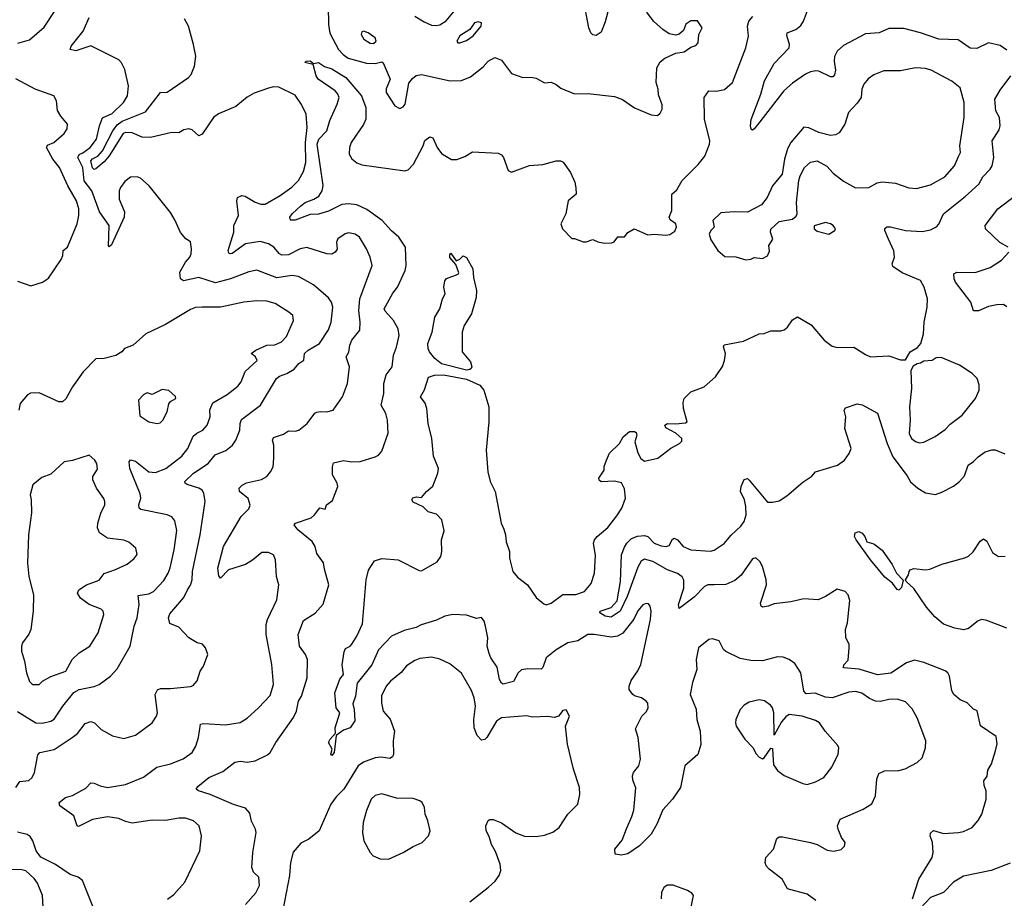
# Model space of a CAD drawing. Extents: x 1954683 to 2060285, y 904798 to 1016299.
# Tile 163 of 256: x 2048018 to 2053940, y 929099 to 934384. Entities that reach past the tile are written whole.
import ezdxf

# ---------------------------------------------------------------- set-up
doc = ezdxf.new("R2010")
doc.units = 0

msp = doc.modelspace()

# ---------------------------------------------------------------- linework, layer by layer
at = {"layer": '0CON10XD'}
for points in [[(2050521.9, 934348.1), (2050545, 934353.3), (2050582.5, 934377.5), (2050683.5, 934496.5)], [(2051565, 934468.8), (2051539.3, 934370.7), (2051515, 934308.5), (2051485, 934288.1), (2051465, 934292.8), (2051453.1, 934305), (2051441.7, 934335), (2051407, 934517)], [(2048007.6, 934242.4), (2048077.4, 934262.6), (2048165, 934338), (2048226.5, 934433.5)], [(2049872.7, 934465), (2049874.6, 934355), (2049883.2, 934303.2), (2049935.3, 934205.3), (2049963.4, 934173.4), (2049993.1, 934153.1), (2050103, 934123), (2050155, 934120.3), (2050195, 934130), (2050204.3, 934125), (2050245.8, 934025), (2050221.4, 933968.6), (2050222.5, 933945), (2050275, 933865.8), (2050305, 933850), (2050325, 933859.2), (2050335.6, 933875), (2050357.3, 934002.7), (2050379.4, 934030.6), (2050402.8, 934047.2), (2050435, 934053.3), (2050606.8, 934016.8), (2050675, 934017.1), (2050729.1, 934040.9), (2050805, 934099.4), (2050835, 934134.2), (2050875, 934156.2), (2050915, 934140), (2050975, 934060), (2051043.6, 934036.4), (2051095, 934038.8), (2051125, 934031.2), (2051175, 934004), (2051215, 934008.8), (2051245, 933993.3), (2051272.3, 933972.3), (2051355, 933938), (2051435, 933940), (2051595, 933922), (2051642.7, 933902.7), (2051715, 933853.8), (2051815, 933811.2), (2051853.3, 933806.7), (2051869.5, 933820.5), (2051882, 933845), (2051881.7, 933871.7), (2051860.7, 933930.7), (2051858.8, 933965), (2051846.2, 934005), (2051849.2, 934095), (2051870.7, 934129.3), (2051897.5, 934152.5), (2051965, 934182), (2052015, 934191.2), (2052055, 934217.5), (2052085, 934227.5), (2052097.5, 934245), (2052102.5, 934295), (2052122.5, 934335), (2052095, 934377.5), (2052055, 934376.7), (2052025, 934357.5), (2052010.7, 934319.3), (2051983.6, 934296.4), (2051965, 934290), (2051925, 934298), (2051885, 934324), (2051829.2, 934375), (2051788.9, 934428.9)], [(2053955, 934201.2), (2053915, 934229.2), (2053845, 934244.2), (2053775, 934210.8), (2053735, 934212.5), (2053661.9, 934261.9), (2053545, 934265.7), (2053435, 934304.4), (2053335, 934331.1), (2053245, 934330.6), (2053187.5, 934305), (2053105, 934298.1), (2052971.7, 934228.3), (2052934.2, 934195), (2052918.3, 934161.7), (2052916.4, 934135), (2052925, 934080), (2052918.2, 934051.8), (2052909.1, 934040.9), (2052895, 934039.2), (2052825, 934073.5), (2052806.3, 934076.3), (2052775, 934070.4), (2052745, 934056.2), (2052665, 934002.3), (2052614.5, 933955), (2052455, 933751.2), (2052435, 933726.2), (2052425, 933720), (2052417.5, 933725), (2052412.5, 933745), (2052416.4, 933783.6), (2052474.5, 933935), (2052496.5, 934015), (2052555, 934119.2), (2052646.4, 934215), (2052647.2, 934235), (2052631.8, 934288.2), (2052634.3, 934305), (2052685, 934324.5), (2052715, 934349.4), (2052731.2, 934375), (2052762.2, 934455)], [(2047994.3, 929765), (2048018.3, 929801.7), (2048073.2, 929806.8), (2048092.5, 929825), (2048107.8, 929855), (2048127.8, 929962.2), (2048138, 929975), (2048225.3, 929994.7), (2048334.2, 930065), (2048365, 930090), (2048410.7, 930149.3), (2048445, 930162.2), (2048468, 930155), (2048508.8, 930115), (2048575.8, 930075.8), (2048645, 930060.8), (2048715, 930079.2), (2048813.8, 930155), (2048840, 930195), (2048845.7, 930215), (2048832.7, 930325), (2048847.2, 930352.8), (2048865, 930361.4), (2048925, 930360), (2049045, 930372), (2049060.3, 930379.7), (2049085, 930406.2), (2049104.2, 930465), (2049124.2, 930495), (2049150, 930565), (2049136.2, 930605), (2049117, 930627), (2049086.1, 930636.1), (2049035, 930666.2), (2048975, 930729.2), (2048921.5, 930751.5), (2048912.2, 930785), (2048920.2, 930809.8), (2049005, 930907.5), (2049026.5, 930955), (2049045, 930982.5), (2049054.6, 931015), (2049057.9, 931065), (2049103.1, 931285), (2049132.5, 931485), (2049126.1, 931535), (2049115, 931552.9), (2049095, 931565.5), (2049025, 931587.8), (2049014, 931595), (2049011.9, 931605), (2049062.3, 931655), (2049152.1, 931715), (2049194, 931766), (2049257.1, 931792.9), (2049297.8, 931825), (2049317.8, 931855), (2049341.8, 931915), (2049343.8, 931955), (2049351.7, 931978.3), (2049465.6, 932065), (2049562.2, 932225), (2049580.8, 932239.2), (2049625, 932256.4), (2049668.3, 932281.7), (2049696, 932315), (2049726, 932335), (2049730.8, 932375), (2049751.9, 932395), (2049820, 932435), (2049875, 932517.5), (2049891.8, 932565), (2049901.9, 932655), (2049892.2, 932685), (2049875, 932710), (2049785, 932789.1), (2049695, 932839.6), (2049655.3, 932845.3), (2049565, 932830.8), (2049443.6, 932876.4), (2049395, 932867.7), (2049284.8, 932825.2), (2049195, 932801.1), (2049095, 932832.7), (2049003.4, 932813.4), (2048984.4, 932825), (2048981.2, 932865), (2049015.4, 932925), (2049040.6, 932955), (2049048.6, 932975), (2049052, 933005), (2049045, 933046.7), (2049016.1, 933066.1), (2048985, 933103.3), (2048953.3, 933175), (2048924, 933224), (2048796.7, 933385), (2048745, 933430), (2048725, 933437.5), (2048685, 933436.7), (2048650.5, 933409.5), (2048623.3, 933375), (2048616.1, 933353.9), (2048616, 933305), (2048647.7, 933227.7), (2048645.4, 933195), (2048569.7, 933030.3), (2048555, 933017.5), (2048551.2, 933021.2), (2048555.9, 933145), (2048497.9, 933227.9), (2048451.6, 933355), (2048404.8, 933414.8), (2048396.7, 933495), (2048367.8, 933555), (2048375, 933571.8), (2048396.9, 933583.1), (2048441.6, 933615), (2048480, 933665), (2048497.3, 933745), (2048516.5, 933793.5), (2048575, 933819.2), (2048642.2, 933885), (2048665.6, 933925), (2048672.5, 933985), (2048649.2, 934085), (2048630.8, 934125), (2048615, 934142.5), (2048445, 934225.6), (2048355, 934195.6), (2048321.2, 934205), (2048328.1, 934225), (2048400, 934315), (2048435, 934396.7)], [(2049508.9, 930775), (2049564.4, 930895), (2049575.5, 930985), (2049562.2, 931035), (2049555.7, 931135), (2049544.2, 931164.2), (2049515, 931179.2), (2049475, 931178), (2049417.6, 931132.4), (2049375, 931107.5), (2049274.6, 931075.4), (2049225, 931024), (2049215, 931037.5), (2049210.3, 931085), (2049242.7, 931215), (2049349.2, 931395), (2049395, 931442), (2049403.9, 931463.9), (2049392.6, 931502.6), (2049340, 931545), (2049337.5, 931565), (2049355.6, 931584.4), (2049382.2, 931597.8), (2049471.4, 931618.6), (2049505, 931636.2), (2049527, 931663), (2049542, 931695), (2049547, 931747), (2049545.7, 931825), (2049539.2, 931855), (2049545, 931871.2), (2049605, 931891.1), (2049635, 931911.1), (2049675, 931909.2), (2049696.7, 931915), (2049746, 931955), (2049793.6, 932016.4), (2049805, 932022.9), (2049825, 932027.5), (2049865, 932024), (2049902.5, 932035), (2049958.6, 932115), (2049988.6, 932195), (2050001.4, 932295), (2049981.1, 932355), (2049996.8, 932383.2), (2050003.3, 932426.7), (2050015, 932456.2), (2050063.4, 932516.6), (2050066.1, 932565), (2050056.8, 932635), (2050063.3, 932705), (2050137.8, 932905), (2050125.5, 932955.5), (2050104.3, 933005), (2050060.8, 933075), (2050035, 933094.4), (2049995, 933101.4), (2049974.5, 933095.5), (2049930.8, 933065), (2049924.2, 933045), (2049927.3, 933002.7), (2049916.2, 932985), (2049895, 932972.9), (2049864.6, 932974.6), (2049745, 933012.5), (2049705, 933006.2), (2049635, 932969.7), (2049595, 932968), (2049580.5, 932975), (2049545.5, 933015), (2049515, 933035.4), (2049465, 933048.8), (2049375, 933034.7), (2049295, 932977.1), (2049284.4, 932974.4), (2049275, 932980), (2049271.4, 932995), (2049305.4, 933105), (2049305.7, 933145), (2049334.2, 933205), (2049323.3, 933295), (2049328, 933315), (2049354.5, 933325.5), (2049373, 933323), (2049435, 933285.6), (2049467.5, 933275), (2049495, 933274.6), (2049584, 933326), (2049655, 933375.6), (2049695, 933416.2), (2049725, 933470), (2049739.7, 933525), (2049737.3, 933645), (2049746.5, 933735), (2049741.5, 933815), (2049712.9, 933872.9), (2049675, 933929.2), (2049576.9, 933976.9), (2049545, 933979.1), (2049515, 933972.7), (2049427.7, 933942.3), (2049385, 933916.8), (2049317.6, 933862.4), (2049213.1, 933816.9), (2049184.4, 933795), (2049115, 933696), (2049095, 933684.2), (2049055, 933722), (2049035, 933727.5), (2049005, 933720.8), (2048975, 933703.1), (2048932.5, 933705), (2048805, 933674.1), (2048755, 933677.6), (2048695, 933702.6), (2048655, 933704.8), (2048639.4, 933699.4), (2048555.3, 933565), (2048525, 933529.1), (2048475, 933486), (2048465, 933482.5), (2048455, 933492.5), (2048446, 933535), (2048455, 933546.7), (2048487.3, 933562.7), (2048515.8, 933594.2), (2048578, 933715), (2048605, 933752.2), (2048635, 933773.2), (2048775, 933828.9), (2048865, 933945.5), (2048905, 933947.8), (2049033.1, 934035), (2049049.4, 934055), (2049068.6, 934105), (2049077.1, 934165), (2049064, 934235), (2049032.2, 934345), (2049008.5, 934388.5)], [(2049375, 929061.2), (2049438.3, 929131.7), (2049459.2, 929175), (2049455.8, 929225), (2049425, 929256.2), (2049414.4, 929285), (2049419.5, 929375), (2049440, 929495), (2049436.9, 929515), (2049412.4, 929562.4), (2049401.7, 929611.7), (2049375, 929640.5), (2049303.7, 929663.7), (2049164, 929724), (2049092.5, 929745), (2049080, 929755), (2049089.7, 929770.3), (2049156, 929825), (2049238.7, 929861.3), (2049312.3, 929917.7), (2049345, 929922.9), (2049385, 929918), (2049434.3, 929925.7), (2049509.1, 929960.9), (2049525, 929976.2), (2049557.8, 930035), (2049664.6, 930185.4), (2049682.9, 930225), (2049693.8, 930285), (2049712.7, 930315), (2049746.9, 930425), (2049749.4, 930535), (2049736.9, 930565), (2049700.5, 930615), (2049692.5, 930685), (2049725, 930770), (2049795, 930812.9), (2049842.5, 930867.5), (2049876.2, 930985), (2049850.7, 931079.3), (2049845, 931117.5), (2049805, 931173.3), (2049794.5, 931215), (2049777.8, 931245), (2049690, 931315), (2049668.8, 931345), (2049677.5, 931355), (2049771.7, 931388.3), (2049791.4, 931405), (2049822.3, 931447.7), (2049855, 931440), (2049863.3, 931465), (2049898.8, 931491.2), (2049932, 931575), (2049927.5, 931595), (2049900, 931645), (2049898.6, 931695), (2049905, 931718.8), (2049965, 931731.5), (2050015, 931723.3), (2050065, 931725.7), (2050155, 931753.8), (2050175, 931764), (2050195, 931788.8), (2050234.2, 931895.8), (2050230.8, 931975), (2050219.2, 932015), (2050191.9, 932065), (2050208.2, 932135), (2050207.5, 932195), (2050221.8, 932248.2), (2050258.1, 932295), (2050265.6, 932365), (2050284.4, 932414.4), (2050300, 932485), (2050293.5, 932525), (2050266.9, 932575), (2050215, 932630), (2050210, 932645), (2050261.9, 932738.1), (2050290.6, 932775), (2050335.4, 932874.6), (2050341.9, 932905), (2050337.5, 933015), (2050297.3, 933075), (2050253.1, 933113.1), (2050197.7, 933175), (2050105, 933242.5), (2050045, 933270.8), (2049995.9, 933275.9), (2049955, 933271.8), (2049875, 933231.7), (2049815, 933212.9), (2049765, 933212.2), (2049675, 933177.5), (2049647.5, 933177.5), (2049643.3, 933195), (2049655.8, 933215), (2049708.8, 933265), (2049735, 933284.7), (2049786.7, 933303.3), (2049817, 933323), (2049838, 933355), (2049842.9, 933387.1), (2049806.4, 933635), (2049817.9, 933665), (2049865.3, 933715), (2049883.1, 933776.9), (2049928.1, 933875), (2049938.6, 933915), (2049929.6, 933939.6), (2049915.5, 933955.5), (2049813.8, 934025), (2049800, 934045), (2049783.3, 934113.3), (2049733, 934127), (2049740, 934135), (2049765, 934137.1), (2049785, 934120), (2049815, 934125.5), (2049851.7, 934101.7), (2049895, 934087.7), (2049978.6, 934035), (2050074.4, 933925), (2050100.6, 933855), (2050100, 933785), (2050085, 933752.5), (2050012, 933645), (2050001.3, 933615), (2050000, 933575), (2050015, 933545.8), (2050045, 933521.9), (2050075, 933511.5), (2050334.3, 933474.3), (2050355, 933480.8), (2050385.4, 933514.6), (2050444.2, 933625), (2050455, 933656.2), (2050485, 933680), (2050502.3, 933672.3), (2050528, 933615), (2050555, 933578), (2050615, 933543.3), (2050646.4, 933543.6), (2050695, 933560), (2050741.2, 933588.8), (2050895, 933580), (2050915, 933570), (2050928, 933555), (2050955, 933477.5), (2050975, 933466.2), (2051083.9, 933506.1), (2051165, 933512), (2051245, 933534), (2051270, 933535), (2051285.9, 933525.9), (2051330, 933465), (2051355.7, 933405.7), (2051362, 933372), (2051363.8, 933335), (2051316.2, 933295), (2051303.3, 933215), (2051273.3, 933155), (2051282.5, 933125), (2051338.3, 933068.3), (2051355, 933067.5), (2051407, 933047), (2051425, 933046.7), (2051465, 933062.5), (2051495, 933046.7), (2051535, 933040), (2051578.3, 933041.7), (2051593, 933047), (2051615, 933077.5), (2051655, 933077.5), (2051676.1, 933103.9), (2051713.8, 933126.2), (2051795, 933088.8), (2051835, 933093.8), (2051905, 933086.7), (2051928.3, 933091.7), (2051957.7, 933112.3), (2051968.8, 933135), (2051963.8, 933155), (2051930.8, 933180.8), (2051923.8, 933195), (2051940, 933235), (2051940, 933335), (2051969.3, 933360.7), (2052003.2, 933416.8), (2052097.6, 933512.4), (2052137.9, 933562.1), (2052167.1, 933635), (2052169.2, 933655), (2052137.5, 933785), (2052134.5, 933915.5), (2052162.5, 933955), (2052207, 933953), (2052256.4, 933963.6), (2052305, 934006.2), (2052384.6, 934215.4), (2052401.9, 934285), (2052394.5, 934345), (2052402.9, 934375), (2052428.1, 934401.9)], [(2050395, 934405.3), (2050450.2, 934370.2), (2050495, 934350.8), (2050521.9, 934348.1)], [(2050665, 934244.2), (2050705, 934258.1), (2050745, 934285.7), (2050793.1, 934345), (2050795.4, 934365.4), (2050775, 934370.5), (2050752.5, 934365), (2050725.4, 934324.6), (2050664.2, 934285.8), (2050647.5, 934255), (2050652.5, 934245), (2050665, 934244.2)], [(2050145, 934240.6), (2050161.9, 934255), (2050156.4, 934275), (2050114.2, 934305), (2050085.8, 934314.2), (2050075, 934311.2), (2050071.9, 934295), (2050087.4, 934267.4), (2050125, 934243.1), (2050145, 934240.6)], [(2052385, 932940), (2052415, 932942.5), (2052435, 932952.5), (2052485, 932947.5), (2052515, 932963.3), (2052527.7, 932992.3), (2052523.6, 933026.4), (2052547.3, 933062.7), (2052533.8, 933105), (2052536.4, 933123.6), (2052585, 933170), (2052666, 933184), (2052688.3, 933201.7), (2052693.9, 933216.1), (2052690.6, 933285), (2052703, 933417), (2052711.2, 933445), (2052738.8, 933495), (2052775, 933526.2), (2052815, 933534), (2052873.2, 933503.2), (2052911.4, 933461.4), (2052972.4, 933412.4), (2053045, 933371.4), (2053125, 933373.3), (2053175, 933402.5), (2053205, 933409.2), (2053285, 933400.6), (2053365, 933371.9), (2053412.4, 933367.6), (2053495, 933390), (2053581.2, 933438.8), (2053641.1, 933505), (2053665, 933560.8), (2053676.9, 933585), (2053673.1, 933625), (2053698.2, 933795), (2053698.8, 933885), (2053675, 933973.3), (2053624.4, 934014.4), (2053499.8, 934079.8), (2053465, 934090.4), (2053405, 934094.3), (2053315, 934075.6), (2053215, 934075.7), (2053155, 934052.5), (2053121.7, 934028.3), (2053094.7, 933995.3), (2053083.5, 933965), (2053078.2, 933915), (2053055, 933880.6), (2053003.3, 933825), (2052981.5, 933755), (2052947.1, 933702.9), (2052925, 933691.5), (2052895, 933686.9), (2052825, 933705.8), (2052765, 933733.8), (2052735, 933736.7), (2052655, 933644), (2052636, 933606), (2052616.9, 933545), (2052604.2, 933455), (2052545, 933384), (2052514, 933315), (2052479.7, 933270.3), (2052395, 933226), (2052315, 933228.8), (2052235, 933222), (2052186.7, 933175), (2052193.8, 933135), (2052173.8, 933115), (2052163.9, 933093.9), (2052175, 933060), (2052217.5, 932995), (2052258.3, 932958.3), (2052325, 932956.7), (2052385, 932940)], [(2048005, 932810), (2048085, 932782.9), (2048155, 932804.2), (2048191.1, 932828.9), (2048268, 932942), (2048277.8, 932965), (2048278.6, 932995), (2048304.6, 933015.4), (2048363.7, 933156.3), (2048373.5, 933205), (2048373.8, 933245), (2048358.9, 933295), (2048306.9, 933385), (2048257.5, 933495), (2048218.1, 933545), (2048180, 933615), (2048185, 933628.9), (2048222.5, 933645), (2048285, 933700), (2048303, 933727), (2048306, 933755), (2048265, 933803.3), (2048245, 933837.5), (2048240, 933895), (2048222.5, 933925), (2048110, 933965), (2047995, 934027.1)], [(2051547.5, 931735), (2051565, 931776.2), (2051626.2, 931835), (2051647.5, 931875), (2051685, 931906.2), (2051715, 931907.5), (2051725, 931900), (2051730, 931885), (2051717.5, 931845), (2051735, 931777.5), (2051753.2, 931743.2), (2051775, 931728.8), (2051855, 931746.2), (2051934.4, 931805.6), (2051986.7, 931835), (2052001.2, 931848.8), (2052001.2, 931865), (2051965, 931896.7), (2051905, 931928.8), (2051897.5, 931945), (2051915, 931955.7), (2051965, 931953.3), (2052022, 931958), (2052033.3, 931965), (2052010, 932045), (2052008.3, 932081.7), (2052014.2, 932105.8), (2052055, 932146.2), (2052135, 932176.2), (2052202, 932235), (2052245, 932296.7), (2052257.3, 932332.7), (2052262.5, 932375), (2052250.8, 932415), (2052255, 932428.8), (2052370.5, 932449.5), (2052465, 932493.8), (2052495, 932496.7), (2052535, 932511.2), (2052595, 932511.2), (2052615, 932518), (2052635, 932533.8), (2052665, 932578.8), (2052695, 932596.2), (2052777.9, 932547.9), (2052856.4, 932456.4), (2052905, 932419.2), (2052935, 932411.4), (2053035, 932414.2), (2053105, 932368.8), (2053135, 932356.2), (2053245, 932362), (2053315, 932336.7), (2053345, 932337.5), (2053373.8, 932385), (2053417.3, 932412.7), (2053438, 932435), (2053454.3, 932495), (2053457.5, 932565), (2053476, 932655), (2053477.8, 932705), (2053457.3, 932775), (2053435.4, 932815.4), (2053325, 932861.1), (2053269.2, 932899.2), (2053266, 932915), (2053280, 932955), (2053275.8, 932994.2), (2053243.4, 933063.4), (2053220.8, 933115), (2053221.4, 933128.6), (2053233.2, 933136.8), (2053255, 933137.1), (2053345, 933115.5), (2053445, 933110.6), (2053495, 933119.2), (2053531.7, 933138.3), (2053545.6, 933154.4), (2053573.5, 933216.5), (2053705, 933319.4), (2053785.6, 933395), (2053810.9, 933439.1), (2053855, 933484.2), (2053866, 933504), (2053877.3, 933555), (2053867.1, 933655), (2053908.7, 933721.3), (2053914.5, 933745), (2053910, 933795), (2053888.1, 933835), (2053883.1, 933905), (2053915, 933960), (2053979.2, 934045)], [(2053963.3, 933015), (2053913.4, 933043.4), (2053826.2, 933125), (2053824.3, 933145), (2053900, 933245), (2053999.4, 933320.6)], [(2052885, 933093.8), (2052920, 933115), (2052923.8, 933125), (2052911.2, 933145), (2052895, 933156), (2052863.6, 933163.6), (2052796.4, 933143.6), (2052796.7, 933125), (2052815, 933112), (2052885, 933093.8)], [(2050705, 932275.8), (2050555, 932314), (2050514.2, 932345), (2050482, 932385), (2050474.3, 932405), (2050473.3, 932435), (2050497.8, 932505), (2050515.5, 932594.5), (2050544, 932645), (2050560, 932705), (2050576.2, 932735), (2050568.8, 932775), (2050575, 932812.5), (2050585, 932827.5), (2050655, 932853.3), (2050658.3, 932861.7), (2050640.7, 932910.7), (2050605, 932952.5), (2050605, 932970), (2050611.7, 932978.3), (2050642.5, 932932.5), (2050665, 932942.5), (2050685, 932962.5), (2050705, 932952.5), (2050743.8, 932885), (2050747, 932833), (2050766, 932755), (2050763.6, 932713.6), (2050735.4, 932614.6), (2050691.1, 932545), (2050679.5, 932505), (2050680, 932385), (2050728.6, 932325), (2050737.5, 932295), (2050734.2, 932285.8), (2050725, 932279.2), (2050705, 932275.8)], [(2053955, 932656), (2053935, 932670.8), (2053895, 932669.2), (2053845, 932657.5), (2053785, 932632), (2053755, 932632.5), (2053739.2, 932685), (2053647.1, 932805), (2053637.5, 932825), (2053636.7, 932855), (2053655, 932865.6), (2053765, 932862.9), (2053855, 932892.9), (2053922.3, 932937.7), (2053966.7, 932985)], [(2048005, 930223.1), (2048115, 930153.8), (2048155, 930152.1), (2048205, 930164.6), (2048225, 930176.7), (2048276.5, 930255), (2048343, 930337), (2048375, 930355.5), (2048465, 930373.1), (2048495, 930385.6), (2048564.2, 930435), (2048605, 930480), (2048681.5, 930615), (2048705.6, 930735), (2048725, 930786.7), (2048735.4, 930865), (2048730.5, 930919.5), (2048795, 930930), (2048822.9, 930945), (2048885, 931011.1), (2048911.2, 931055), (2048923.6, 931086.4), (2048946, 931194), (2048962.1, 931312.1), (2048950, 931370), (2048933.2, 931393.2), (2048905.5, 931405.5), (2048746.8, 931436.8), (2048735.6, 931445.6), (2048734.5, 931464.5), (2048746.2, 931505), (2048742.2, 931532.2), (2048680.6, 931685), (2048676.7, 931725), (2048685, 931736.7), (2048715, 931728.6), (2048793.9, 931663.9), (2048835, 931660.5), (2048896.7, 931685), (2048992.7, 931757.3), (2049029.6, 931805), (2049061.2, 931878.8), (2049082.7, 931897.3), (2049119.2, 931915), (2049146.1, 931943.9), (2049164.4, 931994.4), (2049162.4, 932037.6), (2049180.2, 932079.8), (2049265, 932128.6), (2049330.6, 932179.4), (2049348.9, 932205), (2049373.4, 932266.6), (2049445.8, 932334.2), (2049436, 932355), (2049410, 932375), (2049438, 932395), (2049505, 932425.3), (2049552.2, 932427.8), (2049592.9, 932445), (2049622, 932478), (2049665.6, 932575), (2049660, 932605), (2049635.8, 932625), (2049555, 932676.7), (2049505, 932690), (2049445, 932693.3), (2049365, 932685.5), (2049225, 932654.6), (2049115.4, 932654.6), (2049075, 932652.9), (2049045, 932641.4), (2048895, 932549.4), (2048776.6, 932493.4), (2048701.2, 932425), (2048647.5, 932405), (2048632.5, 932385), (2048596.8, 932363.2), (2048525, 932345.7), (2048475, 932344.3), (2048399.2, 932265), (2048336, 932175), (2048295, 932104), (2048275, 932086), (2048254.2, 932084.2), (2048135, 932140), (2048083.6, 932136.4), (2048065, 932127.5), (2048020, 932075), (2048012, 932035)], [(2053429.1, 931839.1), (2053455, 931842.1), (2053523.2, 931876.8), (2053585, 931919.2), (2053615, 931950.8), (2053685.7, 932005), (2053766.2, 932105), (2053788.8, 932155), (2053787.7, 932187.7), (2053776.2, 932225), (2053745.6, 932255.6), (2053671.2, 932305), (2053560.9, 932350.9), (2053530.5, 932349.5), (2053505, 932334.3), (2053455, 932328.8), (2053435, 932316.7), (2053415, 932313.3), (2053390.7, 932299.3), (2053377, 932273), (2053381.4, 932165), (2053369.4, 932055), (2053374.3, 931975), (2053368.1, 931895), (2053380.8, 931865), (2053405, 931846.9), (2053429.1, 931839.1)], [(2052806.1, 929086.1), (2052755, 929124.3), (2052635, 929156.2), (2052603.2, 929213.2), (2052525, 929274.2), (2052507.5, 929295), (2052501.9, 929315), (2052505.8, 929344.2), (2052552, 929395), (2052571.4, 929458.6), (2052585, 929468.8), (2052605, 929467.5), (2052774.3, 929434.3), (2052815, 929422), (2052875, 929387.5), (2052915, 929382.5), (2052957.7, 929392.3), (2052978.3, 929411.7), (2052983.3, 929435), (2052961.2, 929465), (2052940, 929515), (2052936.7, 929535), (2052953.3, 929575), (2053090, 929635), (2053142.4, 929667.6), (2053164.3, 929715), (2053172.5, 929815), (2053185, 929848.8), (2053220, 929865), (2053305, 929867.5), (2053343, 929877), (2053415, 929916.2), (2053445, 929943.3), (2053465.6, 930004.4), (2053468, 930045), (2053415.8, 930185), (2053385, 930238.8), (2053345, 930280), (2053295, 930297.1), (2053245, 930294.4), (2053195, 930281.8), (2053165, 930285.4), (2053129.7, 930299.7), (2053082.9, 930332.9), (2053045, 930342.9), (2053005, 930338.8), (2052905, 930305.4), (2052865, 930308.8), (2052802.9, 930332.9), (2052748.5, 930328.5), (2052733.8, 930345), (2052715.6, 930455), (2052680.2, 930510.2), (2052646.1, 930536.1), (2052609.7, 930549.7), (2052575, 930551.1), (2052485, 930527.5), (2052415, 930529.6), (2052350.7, 930540.7), (2052265, 930584), (2052250, 930595), (2052225, 930646.7), (2052185, 930660), (2052162.5, 930655), (2052101.2, 930605), (2052086.2, 930535), (2052090.8, 930475), (2052065, 930397.5), (2052051.1, 930325), (2052086.4, 930236.4), (2052090, 930175), (2052110.6, 930105), (2052114.1, 930024.1), (2052095.6, 929964.4), (2052018.8, 929895), (2051992.5, 929765), (2051944, 929695), (2051885, 929631.2), (2051850, 929545), (2051815.6, 929484.4), (2051746.2, 929415), (2051675, 929366.7), (2051635, 929357.5), (2051600, 929365), (2051597.5, 929395), (2051640.9, 929449.1), (2051667, 929517), (2051700.2, 929589.8), (2051710.9, 929629.1), (2051722.7, 929762.7), (2051705, 929810), (2051703.8, 929835), (2051708.8, 929855), (2051742.5, 929895), (2051752.2, 929935), (2051738.6, 930065), (2051722.3, 930117.7), (2051758.8, 930195), (2051787.9, 930222.1), (2051797.1, 930245), (2051795, 930272.5), (2051786, 930285), (2051756.7, 930305), (2051715.7, 930315.7), (2051705, 930324), (2051684.4, 930355), (2051683.5, 930375), (2051695, 930408), (2051735, 930466.2), (2051753.1, 930505), (2051810.9, 930775), (2051815.4, 930825), (2051810, 930855), (2051799.1, 930869.1), (2051785, 930872.9), (2051765, 930864.3), (2051735, 930827.1), (2051711.9, 930778.1), (2051645, 930693.1), (2051613.9, 930676.1), (2051575, 930670), (2051473.8, 930686.2), (2051435, 930684.6), (2051375, 930648.3), (2051314.5, 930635), (2051245, 930592.6), (2051184.6, 930545), (2051165, 930488), (2051155, 930477.8), (2051075, 930478.9), (2051035, 930472.9), (2051015, 930454), (2050987.7, 930402.3), (2050925, 930387.1), (2050915, 930392), (2050903.5, 930415), (2050888.6, 930488.6), (2050851.1, 930545), (2050841.2, 930571.2), (2050829.5, 930615), (2050833.5, 930665), (2050820, 930735), (2050811.4, 930765), (2050795, 930788), (2050765, 930780.8), (2050705, 930802.7), (2050622.5, 930805), (2050575, 930795.3), (2050525, 930771.5), (2050432.9, 930742.9), (2050401.6, 930728.4), (2050329.5, 930710.5), (2050255, 930676.4), (2050176.6, 930593.4), (2050135, 930503.1), (2050046.8, 930393.2), (2050037.1, 930315), (2050021.4, 930268.6), (2050030, 930235), (2050033.9, 930166.1), (2050005, 930123.3), (2049965, 930110), (2049921.7, 930078.3), (2049910, 929975), (2049895, 929957.5), (2049890, 929965), (2049897.5, 929995), (2049875.7, 930035), (2049885, 930056.7), (2049917.5, 930092.5), (2049916, 930125), (2049942.5, 930215), (2049921.2, 930245), (2049913.1, 930335), (2049944, 930416), (2049965.6, 930445), (2049956.8, 930503.2), (2049969.1, 930580.9), (2049978.2, 930601.8), (2050004.5, 930615.5), (2050015, 930628), (2050045.6, 930675), (2050080.3, 930749.7), (2050101.9, 931015), (2050115, 931073.3), (2050151.2, 931128.8), (2050195, 931143.3), (2050295, 931133.8), (2050420.5, 931070.5), (2050435, 931068.8), (2050527.9, 931122.1), (2050551.2, 931155), (2050557.5, 931185), (2050555.5, 931255), (2050570.8, 931309.2), (2050557.3, 931375), (2050525, 931410), (2050475, 931422.5), (2050444.3, 931454.3), (2050385, 931481.2), (2050376.7, 931495), (2050382.7, 931507.3), (2050405, 931513.8), (2050435, 931508.8), (2050464.6, 931545.4), (2050502.6, 931577.4), (2050532.5, 931655), (2050535.8, 931685), (2050528, 931705), (2050507.6, 931757.6), (2050496.4, 931865), (2050474.3, 931955.7), (2050465.7, 932045), (2050456.7, 932076.7), (2050428.8, 932115), (2050452.5, 932157.5), (2050475.8, 932234.2), (2050513.6, 932246.4), (2050567.4, 932247.4), (2050705, 932222), (2050785, 932184.4), (2050808.9, 932155), (2050840, 932055), (2050840, 931965), (2050822.6, 931795), (2050833.9, 931663.9), (2050847.8, 931605), (2050876.7, 931545), (2050914.2, 931355), (2050928.9, 931318.9), (2050940, 931285), (2050943.8, 931243.8), (2050963.5, 931185), (2050964.6, 931144.6), (2050983.1, 931065), (2051011.2, 931031.2), (2051071.9, 930985), (2051125, 930908.8), (2051169.5, 930869.5), (2051185, 930864), (2051215, 930874), (2051285, 930925.7), (2051363.4, 930926.6), (2051415, 930944.2), (2051455, 930993.3), (2051474.4, 931055), (2051481.3, 931161.3), (2051468.6, 931235), (2051475.7, 931255), (2051490.8, 931275), (2051555, 931329.4), (2051609.8, 931400.2), (2051639.5, 931445), (2051661.1, 931505), (2051655, 931562.5), (2051637.5, 931597.5), (2051595, 931607.5), (2051515, 931604), (2051502.9, 931612.9), (2051500.8, 931625), (2051533.8, 931675), (2051533.6, 931696.4), (2051547.5, 931735)], [(2048845, 931954), (2048862, 931958), (2048878.8, 931975), (2048904.2, 932025), (2048915, 932073.3), (2048925, 932086.7), (2048956.7, 932105), (2048955, 932117.5), (2048915, 932152.5), (2048875, 932158.8), (2048815, 932130), (2048785, 932140), (2048765, 932130), (2048733.3, 932095), (2048740.8, 932000.8), (2048795, 931963.8), (2048845, 931954)], [(2053495, 929490), (2053513.8, 929506.2), (2053575, 929488.6), (2053665, 929493.8), (2053695, 929501.2), (2053745.6, 929524.4), (2053783.2, 929566.8), (2053804.3, 929605.7), (2053831.2, 929695), (2053831.2, 929745), (2053818, 929778), (2053816.2, 929805), (2053835.9, 929834.1), (2053841.2, 929868.8), (2053862.1, 929907.9), (2053887.5, 929985), (2053897.7, 930027.7), (2053891.7, 930071.7), (2053796.4, 930136.4), (2053776.4, 930226.4), (2053755, 930236.7), (2053715.5, 930275.5), (2053675, 930292.9), (2053635.5, 930325.5), (2053625, 930347.5), (2053610.8, 930435), (2053600, 930455), (2053585, 930466.9), (2053455, 930518.1), (2053399.7, 930530.3), (2053351.2, 930515), (2053256.5, 930453.5), (2053176.6, 930443.4), (2053066.6, 930476.6), (2052973.3, 930485), (2052975, 930502.5), (2052999.7, 930530.3), (2053007.5, 930605), (2053005.7, 930625.7), (2052987.3, 930667.3), (2052984.2, 930715), (2052996, 930755), (2053010.5, 930890.5), (2053001.2, 930925), (2052982.5, 930945), (2052935, 930958), (2052865, 930914), (2052820, 930895), (2052735, 930900), (2052655, 930882.5), (2052555, 930870), (2052520, 930855), (2052485, 930850), (2052476.4, 930856.4), (2052474.2, 930875), (2052508.8, 930985), (2052506.7, 931015), (2052486.2, 931095), (2052470, 931125), (2052445, 931146.2), (2052425, 931141.2), (2052357, 931043), (2052319, 931011), (2052265, 930986.5), (2052195, 930984), (2052156, 930984), (2052135.9, 930974.1), (2052075, 930909.1), (2051985, 930841.2), (2051981.1, 930865), (2052013.2, 930965), (2052011.8, 931011.8), (2052002.3, 931032.3), (2051975, 931053.4), (2051914.4, 931074.4), (2051825, 931124.7), (2051775, 931139.6), (2051755, 931126.7), (2051735, 931090), (2051672.4, 930915), (2051628.7, 930825), (2051575, 930789.5), (2051538.8, 930795), (2051506.7, 930815), (2051510, 930825), (2051575, 930848.5), (2051611.8, 930888.2), (2051632, 931005), (2051637.7, 931165), (2051655, 931210.8), (2051669.1, 931235), (2051697.1, 931262.9), (2051732.7, 931277.3), (2051775, 931281.4), (2051795.2, 931275.2), (2051834.6, 931234.6), (2051875, 931218.1), (2051905.3, 931214.7), (2051925, 931220.9), (2051945, 931258.8), (2051955, 931265.6), (2051975, 931255.5), (2052008.6, 931215), (2052055, 931194.6), (2052172.7, 931187.3), (2052195, 931192.5), (2052255, 931233.8), (2052296, 931284), (2052355, 931336.7), (2052375.5, 931365), (2052387.5, 931405), (2052386.1, 931456.1), (2052376.4, 931496.4), (2052352.5, 931545), (2052356.4, 931576.4), (2052375, 931617.5), (2052395, 931623.3), (2052405, 931613.8), (2052515, 931481.2), (2052545, 931480.8), (2052585, 931490.5), (2052630.9, 931519.1), (2052727.4, 931602.6), (2052782, 931638), (2052805, 931663.3), (2052936.4, 931703.6), (2052978.8, 931735), (2053005.7, 931774.3), (2053018, 931805), (2052980.8, 931925), (2052986.2, 931995), (2052976.2, 932035), (2052985, 932048), (2053055, 932073.3), (2053085, 932066.7), (2053177.2, 932017.2), (2053234.6, 931835), (2053269.2, 931755), (2053355, 931640), (2053374.6, 931604.6), (2053418.8, 931565), (2053465, 931538), (2053525, 931527.5), (2053565, 931540.8), (2053635, 931578), (2053671.2, 931605), (2053699.7, 931640.3), (2053722.5, 931705), (2053755, 931725.7), (2053782.5, 931755), (2053825, 931784.3), (2053865, 931796.9), (2053885.7, 931795.7), (2053942.7, 931772.7)], [(2048135, 930384), (2048155.6, 930404.4), (2048205, 930432.9), (2048295, 930465.7), (2048334, 930536), (2048375, 930574.3), (2048439.2, 930615), (2048489.2, 930695), (2048524.3, 930805), (2048520.8, 930825), (2048508.1, 930838.1), (2048435, 930866.7), (2048384.1, 930904.1), (2048366.2, 930935), (2048373.3, 930955), (2048420, 930985), (2048495, 931013.3), (2048525, 931052.5), (2048595, 931075.8), (2048665, 931108.6), (2048707, 931143), (2048723.9, 931166.1), (2048716, 931205), (2048675, 931240.6), (2048645, 931253.1), (2048545, 931264.2), (2048497.4, 931297.4), (2048486.6, 931326.6), (2048487.3, 931355), (2048505.5, 931415), (2048528.9, 931465), (2048530.8, 931485), (2048524.2, 931504.2), (2048478.8, 931565), (2048457.5, 931615), (2048458, 931635), (2048485, 931680), (2048481.2, 931715), (2048470, 931735), (2048435, 931763.8), (2048335, 931731.2), (2048285, 931723.8), (2048205, 931650), (2048150.7, 931629.3), (2048096.7, 931585), (2048080, 931525), (2048087.5, 931495), (2048088.3, 931418.3), (2048070, 931285), (2048064.4, 931115), (2048072.5, 931035), (2048100, 930925), (2048099.2, 930825), (2048084, 930715), (2048072.7, 930687.3), (2048034.3, 930635.7), (2048028.8, 930615), (2048028.8, 930585), (2048046.1, 930526.1), (2048058, 930455), (2048077, 930403), (2048095, 930384.2), (2048135, 930384)], [(2053305, 930952.5), (2053295, 930956.7), (2053266.7, 930995), (2053220.3, 931030.3), (2053134.3, 931135), (2053048, 931255), (2053038.8, 931275), (2053042, 931298), (2053065, 931305.7), (2053085, 931295.5), (2053101.1, 931275), (2053112.2, 931242.2), (2053155, 931230), (2053205, 931192), (2053265, 931106), (2053292.2, 931055), (2053332, 931012), (2053321.4, 930968.6), (2053305, 930952.5)], [(2053955, 930724), (2053835, 930770.6), (2053805, 930775.7), (2053781.8, 930768.2), (2053725, 930721.2), (2053694.2, 930714.2), (2053643, 930723), (2053575, 930748.6), (2053521.3, 930791.3), (2053470.9, 930850.9), (2053395, 930962), (2053348.8, 931005), (2053346, 931015), (2053364, 931045), (2053368, 931065), (2053374.5, 931075.5), (2053395, 931082.5), (2053465, 931073.8), (2053491.7, 931078.3), (2053565, 931109.4), (2053702.9, 931147.1), (2053725, 931156.2), (2053752.5, 931182.5), (2053795, 931247.5), (2053815, 931260), (2053835, 931247.5), (2053869.7, 931179.7), (2053905, 931154.3), (2053945, 931156)], [(2048906.6, 929093.4), (2048945, 929121.4), (2049012, 929195), (2049101.2, 929385), (2049111.2, 929475), (2049098, 929535), (2049063.3, 929565), (2049015, 929580), (2048975, 929580), (2048895, 929566), (2048815, 929568.1), (2048695, 929551.5), (2048655, 929560), (2048615, 929577.8), (2048545, 929588.8), (2048455, 929572.2), (2048370.8, 929530.8), (2048364.4, 929534.4), (2048342.9, 929595), (2048260, 929655), (2048256.2, 929675), (2048293.3, 929705), (2048335, 929718), (2048415, 929761.2), (2048445, 929793.3), (2048465, 929791.4), (2048502, 929775), (2048545, 929764.6), (2048655, 929783.3), (2048763, 929827), (2048843.4, 929886.6), (2048925, 929908.1), (2049001.4, 929938.6), (2049054.3, 929975), (2049076.7, 930013.3), (2049093.6, 930065), (2049105, 930145.6), (2049125, 930150.4), (2049255, 930141.8), (2049344.5, 930155.5), (2049385, 930182.5), (2049454, 930245), (2049525, 930318), (2049544.4, 930385), (2049534.4, 930505), (2049500.9, 930685), (2049500.9, 930745), (2049508.9, 930775)], [(2050725, 929076.7), (2050837.5, 929165), (2050878, 929202), (2050902, 929235), (2050912, 929265), (2050907.5, 929305), (2050880.2, 929380.2), (2050855, 929423.3), (2050840.9, 929470.9), (2050823.1, 929505), (2050820.8, 929535), (2050835, 929567.5), (2050845, 929573.3), (2050865, 929572), (2050915, 929551.9), (2051002.6, 929492.6), (2051053.2, 929473.2), (2051125, 929470.8), (2051175, 929479.2), (2051225, 929497.5), (2051262, 929525), (2051315, 929604), (2051373.8, 929665), (2051387.3, 929722.7), (2051384.4, 929765), (2051348.6, 929875), (2051312.9, 930025), (2051300, 930135), (2051323.8, 930195), (2051305, 930232.5), (2051285, 930227.5), (2051257.5, 930195), (2051233.6, 930186.4), (2051195, 930192), (2051105, 930189.2), (2051065, 930196), (2050915, 930184.4), (2050885.7, 930165), (2050828.1, 930065), (2050815, 930054.4), (2050795, 930050), (2050768.5, 930078.5), (2050751.8, 930125), (2050748.7, 930175), (2050758.4, 930255), (2050752.1, 930305), (2050735, 930349.2), (2050675, 930453.1), (2050605, 930508.5), (2050545, 930536.9), (2050495, 930549.2), (2050425, 930540.8), (2050395, 930530), (2050345, 930498), (2050312.6, 930457.4), (2050248, 930405), (2050222, 930375), (2050194.3, 930315.7), (2050192.9, 930275), (2050204.3, 930225), (2050246.6, 930176.6), (2050271.2, 930105), (2050264.6, 930045), (2050266.2, 929965), (2050260.9, 929949.1), (2050245, 929940.5), (2050192.1, 929947.9), (2050155, 929944.4), (2050085, 929916.9), (2050054.3, 929895.7), (2049967.9, 929755), (2049920.4, 929709.6), (2049890, 929665), (2049819.2, 929505), (2049756.7, 929455), (2049709.5, 929430.5), (2049663, 929377), (2049647.3, 929315), (2049640.8, 929235), (2049589.6, 928975)], [(2052755, 929784), (2052805, 929800), (2052855, 929825.8), (2052902, 929888), (2052941.4, 929965), (2052944.2, 930004.2), (2052938.7, 930018.7), (2052863.1, 930105), (2052827.8, 930155), (2052805, 930168.5), (2052723.3, 930195), (2052645, 930203.8), (2052625, 930190.4), (2052599.7, 930160.3), (2052555, 930080), (2052553.8, 930215), (2052545.6, 930245), (2052535, 930257.5), (2052496.7, 930286.7), (2052465, 930292.5), (2052405, 930278), (2052375, 930260), (2052350.8, 930235), (2052325.8, 930175), (2052322.5, 930155), (2052328, 930135), (2052380, 930055), (2052428, 930005), (2052447.4, 929967.4), (2052465, 929947.5), (2052485, 929938), (2052495, 929944), (2052535, 930002.5), (2052545, 930000), (2052548.3, 929961.7), (2052551.7, 929901.7), (2052575, 929868.1), (2052615, 929837.5), (2052728.3, 929788.3), (2052755, 929784)], [(2050235, 929334.2), (2050325, 929374), (2050385, 929411.2), (2050437.5, 929435), (2050477.5, 929475), (2050486.2, 929505), (2050473.3, 929565), (2050456, 929605), (2050452, 929645), (2050438, 929675), (2050425, 929686), (2050385, 929698.8), (2050285, 929701.9), (2050195, 929727.5), (2050155, 929718.1), (2050132.2, 929695), (2050103.6, 929626.4), (2050083.1, 929555), (2050080.6, 929495), (2050087.5, 929445), (2050125.8, 929375), (2050144.5, 929354.5), (2050185, 929337.1), (2050235, 929334.2)], [(2048488.2, 928975), (2048395.8, 929205.8), (2048370, 929225), (2048321.7, 929241.7), (2048232.4, 929302.4), (2048145.5, 929345.5), (2048116.2, 929385), (2048096.4, 929445), (2048081.1, 929471.1), (2048063.4, 929483.4), (2048005, 929496.9)], [(2053387.5, 929095), (2053425.7, 929214.3), (2053505.8, 929345), (2053511.4, 929375), (2053508.1, 929435), (2053494, 929475), (2053495, 929490)], [(2053975, 929310), (2053860, 929265), (2053695, 929231.1), (2053633.8, 929196.2), (2053575, 929132.9), (2053496.4, 929103.6), (2053435, 929040)], [(2048160, 929045), (2048155.6, 929115), (2048125, 929190), (2048105, 929217.1), (2048055, 929263.1), (2048022.5, 929272.5), (2047925, 929269.6)], [(2052052.5, 929025), (2052070, 929115), (2052059.7, 929129.7), (2052035, 929146), (2051948.3, 929178.3), (2051915, 929178), (2051893.8, 929165), (2051878.8, 929135), (2051876.7, 929095)]]:
    msp.add_lwpolyline(points, dxfattribs=at)

doc.saveas('drawing.dxf')
